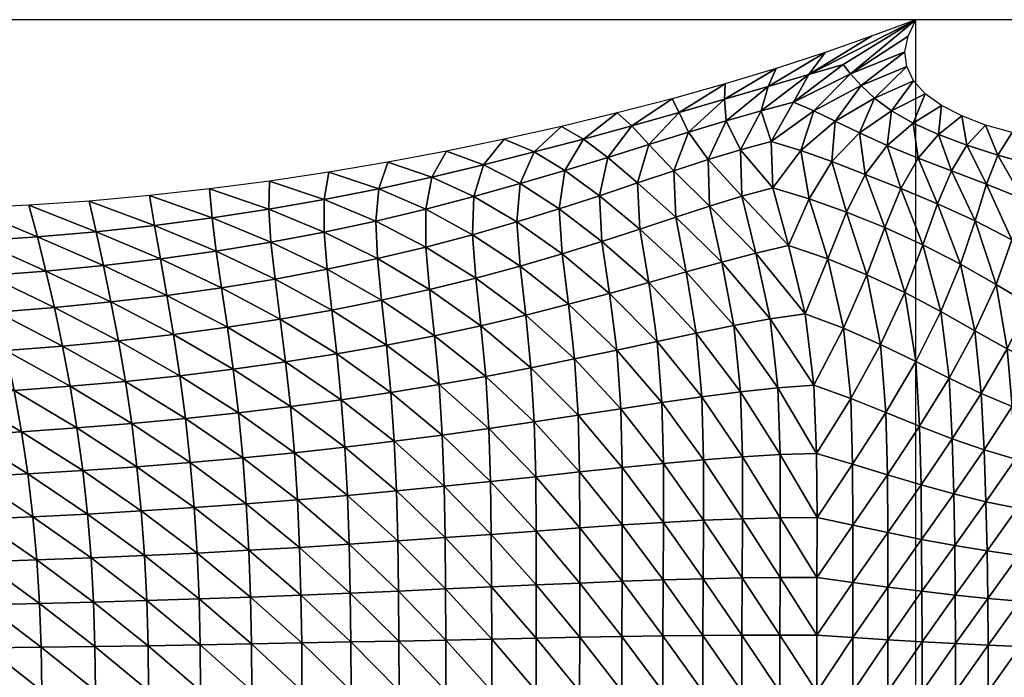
# Model space of a CAD drawing. Header units: metres. Extents: x -68 to 68, y -6 to 6.
# Tile 11 of 27: x -17 to -8, y 0 to 6. Entities that reach past the tile are written whole.
import ezdxf

# ---------------------------------------------------------------- set-up
doc = ezdxf.new("R2010")
doc.units = ezdxf.units.M
for name, color, linetype in [('0.0003 $ C30(SLASH)37', 50, 'Continuous'), ('mesh_cells_as_3dface_deformed_LC1', 40, 'Continuous'), ('nodes', 1, 'Continuous'), ('OSS VERZ 12 $ OSS VERZ', 30, 'Continuous')]:
    doc.layers.add(name, color=color, linetype=linetype)

msp = doc.modelspace()

# ---------------------------------------------------------------- linework, layer by layer
at = {"layer": '0.0003 $ C30(SLASH)37'}
msp.add_line((-9, -6, 12.6022), (-9, 6, 12.6022), dxfattribs=at)
at = {"layer": 'nodes'}
msp.add_point((-9, 6, 12.6022), dxfattribs=at)
at = {"layer": 'OSS VERZ 12 $ OSS VERZ'}
for p, q in [((-9, 6, 12.6022), (-26, 6, 12.6032)), ((-5, 6, 0.0002), (-9, 6, 12.6022))]:
    msp.add_line(p, q, dxfattribs=at)

# ---------------------------------------------------------------- meshes
at = {"layer": 'mesh_cells_as_3dface_deformed_LC1'}
mesh = msp.add_polyface(dxfattribs=at)
corners = [(-11.178, 5.293, 11.156), (-11.115, 5.17, 10.7), (-10.704, 5.426, 11.384), (-10.708, 5.288, 10.88), (-10.247, 5.564, 11.644), (-11.031, 4.993, 10.143), (-10.319, 5.403, 11.07), (-9.811, 5.706, 11.936), (-10.695, 5.095, 10.258), (-11.162, 4.649, 9.435), (-10.855, 4.749, 9.489), (-9.955, 5.511, 11.258), (-9.397, 5.852, 12.259), (-10.381, 5.186, 10.363), (-10.565, 4.837, 9.535), (-9, 6, 12.602), (-9.649, 5.598, 11.411), (-10.093, 5.261, 10.442), (-10.291, 4.912, 9.562), (-10.277, 4.497, 8.743), (-10.027, 4.831, 9.229), (-9.912, 5.186, 10.103), (-9.749, 4.731, 8.856), (-9.719, 5.093, 9.707), (-9.452, 4.617, 8.459), (-9.502, 4.987, 9.277), (-9.255, 4.876, 8.829), (-9.135, 4.491, 8.054), (-8.98, 4.763, 8.378), (-9.583, 5.516, 11.056), (-9.488, 5.411, 10.615), (-9.37, 5.298, 10.141), (-9.216, 5.184, 9.655), (-9.024, 5.075, 9.168), (-8.682, 4.648, 7.934), (-8.798, 4.973, 8.689), (-8.543, 4.879, 8.222), (-9.068, 5.854, 12.07), (-9.097, 5.713, 11.539), (-9.081, 5.58, 11.009), (-9.02, 5.454, 10.486), (-8.915, 5.338, 9.971), (-8.769, 5.233, 9.466), (-8.588, 5.139, 8.974)]
mesh.append_faces([[corners[k] for k in face] for face in [(0, 1, 2, 2), (2, 1, 3, 3), (2, 3, 4, 4), (1, 5, 3, 3), (4, 3, 6, 6), (4, 6, 7, 7), (3, 5, 8, 8), (3, 8, 6, 6), (5, 9, 10, 10), (5, 10, 8, 8), (7, 6, 11, 11), (7, 11, 12, 12), (6, 8, 13, 13), (6, 13, 11, 11), (8, 10, 14, 14), (8, 14, 13, 13), (15, 11, 16, 16), (12, 11, 15, 15), (11, 13, 17, 17), (11, 17, 16, 16), (13, 14, 18, 18), (13, 18, 17, 17), (14, 19, 18, 18), (19, 20, 18, 18), (18, 20, 21, 21), (18, 21, 17, 17), (20, 22, 23, 23), (20, 23, 21, 21), (22, 24, 25, 25), (22, 25, 23, 23), (24, 26, 25, 25), (27, 28, 26, 26), (17, 21, 29, 29), (17, 29, 16, 16), (21, 23, 30, 30), (21, 30, 29, 29), (23, 25, 31, 31), (23, 31, 30, 30), (25, 26, 32, 32), (25, 32, 31, 31), (26, 28, 33, 33), (26, 33, 32, 32), (28, 34, 35, 35), (28, 35, 33, 33), (34, 36, 35, 35), (15, 29, 37, 37), (16, 29, 15, 15), (29, 30, 38, 38), (29, 38, 37, 37), (30, 31, 39, 39), (30, 39, 38, 38), (31, 32, 40, 40), (31, 40, 39, 39), (32, 33, 41, 41), (32, 41, 40, 40), (33, 35, 42, 42), (33, 42, 41, 41), (35, 36, 43, 43), (35, 43, 42, 42)]])
mesh = msp.add_polyface(dxfattribs=at)
corners = [(-12.677, 4.931, 10.65), (-12.862, 4.703, 10.167), (-12.41, 4.817, 10.27), (-12.167, 5.045, 10.791), (-12.948, 4.418, 9.686), (-12.534, 4.534, 9.749), (-12.564, 4.192, 9.248), (-12.961, 4.077, 9.227), (-12.931, 3.689, 8.81), (-12.536, 3.796, 8.791), (-12.885, 3.263, 8.451), (-12.485, 3.357, 8.4), (-12.843, 2.811, 8.161), (-12.439, 2.888, 8.088), (-12.41, 2.403, 7.852), (-11.968, 4.933, 10.393), (-11.667, 5.166, 10.959), (-12.135, 4.652, 9.828), (-12.186, 4.309, 9.281), (-12.16, 3.907, 8.78), (-12.102, 3.455, 8.352), (-12.048, 2.967, 8.016), (-12.017, 2.463, 7.768), (-11.536, 5.052, 10.537), (-11.178, 5.293, 11.156), (-11.752, 4.769, 9.922), (-11.827, 4.426, 9.325), (-11.804, 4.018, 8.776), (-11.736, 3.553, 8.307), (-11.672, 3.046, 7.943), (-11.636, 2.521, 7.682), (-11.115, 5.17, 10.7), (-11.384, 4.884, 10.029), (-11.486, 4.54, 9.378), (-11.465, 4.128, 8.776), (-11.386, 3.651, 8.262), (-11.31, 3.123, 7.869), (-11.268, 2.576, 7.595), (-11.031, 4.993, 10.143), (-11.162, 4.649, 9.435), (-11.145, 4.234, 8.778), (-11.053, 3.745, 8.216), (-10.962, 3.197, 7.791), (-10.912, 2.628, 7.506)]
mesh.append_faces([[corners[k] for k in face] for face in [(0, 1, 2, 2), (0, 2, 3, 3), (1, 4, 5, 5), (1, 5, 2, 2), (4, 6, 5, 5), (7, 8, 9, 9), (7, 9, 6, 6), (8, 10, 11, 11), (8, 11, 9, 9), (10, 12, 13, 13), (10, 13, 11, 11), (12, 14, 13, 13), (3, 2, 15, 15), (3, 15, 16, 16), (2, 5, 17, 17), (2, 17, 15, 15), (5, 6, 18, 18), (5, 18, 17, 17), (6, 9, 19, 19), (6, 19, 18, 18), (9, 11, 20, 20), (9, 20, 19, 19), (11, 13, 21, 21), (11, 21, 20, 20), (13, 22, 21, 21), (16, 15, 23, 23), (16, 23, 24, 24), (15, 17, 25, 25), (15, 25, 23, 23), (17, 18, 26, 26), (17, 26, 25, 25), (18, 19, 27, 27), (18, 27, 26, 26), (19, 20, 28, 28), (19, 28, 27, 27), (20, 21, 29, 29), (20, 29, 28, 28), (21, 30, 29, 29), (24, 23, 31, 31), (23, 25, 32, 32), (23, 32, 31, 31), (25, 26, 33, 33), (25, 33, 32, 32), (26, 27, 34, 34), (26, 34, 33, 33), (27, 28, 35, 35), (27, 35, 34, 34), (28, 29, 36, 36), (28, 36, 35, 35), (29, 37, 36, 36), (31, 32, 38, 38), (32, 33, 39, 39), (32, 39, 38, 38), (33, 34, 40, 40), (33, 40, 39, 39), (34, 35, 41, 41), (34, 41, 40, 40), (35, 36, 42, 42), (35, 42, 41, 41), (36, 37, 43, 43)]])
mesh = msp.add_polyface(dxfattribs=at)
corners = [(-8.702, 2.795, 6.814), (-8.416, 2.657, 6.693), (-8.471, 3.218, 6.824), (-8.184, 3.058, 6.675), (-8.138, 2.54, 6.589), (-7.91, 2.922, 6.555), (-8.776, 3.39, 7.01), (-8.6, 3.815, 7.115), (-8.282, 3.633, 6.865), (-7.986, 3.457, 6.671), (-7.643, 2.816, 6.454), (-7.71, 3.305, 6.525), (-7.381, 2.741, 6.364), (-7.447, 3.19, 6.41), (-7.123, 2.694, 6.281), (-7.19, 3.115, 6.311), (-6.939, 3.076, 6.221), (-8.47, 4.2, 7.283), (-8.141, 4.032, 6.956), (-7.83, 3.857, 6.694), (-7.544, 3.696, 6.503), (-7.279, 3.573, 6.365), (-7.027, 3.501, 6.252), (-8.367, 4.528, 7.508), (-8.682, 4.648, 7.934), (-8.044, 4.397, 7.113), (-7.724, 4.251, 6.769), (-7.422, 4.099, 6.504), (-7.147, 3.974, 6.32), (-6.896, 3.911, 6.184), (-8.543, 4.879, 8.222), (-8.266, 4.79, 7.768), (-7.97, 4.704, 7.331), (-7.663, 4.613, 6.919), (-7.354, 4.509, 6.555), (-7.062, 4.405, 6.283), (-8.376, 5.058, 8.494), (-8.588, 5.139, 8.974), (-8.139, 4.99, 8.026), (-7.882, 4.937, 7.568), (-7.61, 4.899, 7.12), (-7.326, 4.877, 6.679), (-7.037, 4.876, 6.242)]
mesh.append_faces([[corners[k] for k in face] for face in [(0, 1, 2, 2), (1, 3, 2, 2), (4, 5, 3, 3), (6, 2, 7, 7), (2, 3, 8, 8), (2, 8, 7, 7), (3, 5, 9, 9), (3, 9, 8, 8), (5, 10, 11, 11), (5, 11, 9, 9), (10, 12, 13, 13), (10, 13, 11, 11), (12, 14, 15, 15), (12, 15, 13, 13), (14, 16, 15, 15), (7, 8, 17, 17), (8, 9, 18, 18), (8, 18, 17, 17), (9, 11, 19, 19), (9, 19, 18, 18), (11, 13, 20, 20), (11, 20, 19, 19), (13, 15, 21, 21), (13, 21, 20, 20), (15, 16, 22, 22), (15, 22, 21, 21), (17, 18, 23, 23), (17, 23, 24, 24), (18, 19, 25, 25), (18, 25, 23, 23), (19, 20, 26, 26), (19, 26, 25, 25), (20, 21, 27, 27), (20, 27, 26, 26), (21, 22, 28, 28), (21, 28, 27, 27), (22, 29, 28, 28), (24, 23, 30, 30), (23, 25, 31, 31), (23, 31, 30, 30), (25, 26, 32, 32), (25, 32, 31, 31), (26, 27, 33, 33), (26, 33, 32, 32), (27, 28, 34, 34), (27, 34, 33, 33), (28, 29, 35, 35), (28, 35, 34, 34), (30, 31, 36, 36), (30, 36, 37, 37), (31, 32, 38, 38), (31, 38, 36, 36), (32, 33, 39, 39), (32, 39, 38, 38), (33, 34, 40, 40), (33, 40, 39, 39), (34, 35, 41, 41), (34, 41, 40, 40), (35, 42, 41, 41)]])
mesh = msp.add_polyface(dxfattribs=at)
corners = [(-15.31, 4.487, 10.282), (-15.287, 4.227, 9.939), (-14.781, 4.305, 9.951), (-14.776, 4.556, 10.316), (-15.25, 3.931, 9.607), (-14.762, 4.011, 9.596), (-15.203, 3.603, 9.294), (-14.725, 3.681, 9.261), (-15.151, 3.25, 9.006), (-14.679, 3.322, 8.956), (-15.099, 2.875, 8.751), (-14.631, 2.94, 8.686), (-14.587, 2.54, 8.457), (-14.285, 4.393, 9.978), (-14.245, 4.636, 10.368), (-14.286, 4.101, 9.597), (-14.26, 3.768, 9.237), (-14.219, 3.403, 8.91), (-14.174, 3.012, 8.623), (-14.134, 2.601, 8.382), (-13.799, 4.489, 10.022), (-13.717, 4.726, 10.44), (-13.824, 4.199, 9.611), (-13.81, 3.864, 9.222), (-13.774, 3.491, 8.87), (-13.73, 3.09, 8.563), (-13.691, 2.667, 8.307), (-13.325, 4.593, 10.084), (-13.194, 4.824, 10.533), (-13.378, 4.306, 9.64), (-13.377, 3.967, 9.219), (-13.344, 3.587, 8.836), (-13.3, 3.174, 8.505), (-13.26, 2.737, 8.234), (-12.862, 4.703, 10.167), (-12.677, 4.931, 10.65), (-12.948, 4.418, 9.686), (-12.961, 4.077, 9.227), (-12.931, 3.689, 8.81), (-12.885, 3.263, 8.451), (-12.843, 2.811, 8.161), (-12.564, 4.192, 9.248)]
mesh.append_faces([[corners[k] for k in face] for face in [(0, 1, 2, 2), (0, 2, 3, 3), (1, 4, 5, 5), (1, 5, 2, 2), (4, 6, 7, 7), (4, 7, 5, 5), (6, 8, 9, 9), (6, 9, 7, 7), (8, 10, 11, 11), (8, 11, 9, 9), (10, 12, 11, 11), (3, 2, 13, 13), (3, 13, 14, 14), (2, 5, 15, 15), (2, 15, 13, 13), (5, 7, 16, 16), (5, 16, 15, 15), (7, 9, 17, 17), (7, 17, 16, 16), (9, 11, 18, 18), (9, 18, 17, 17), (11, 19, 18, 18), (14, 13, 20, 20), (14, 20, 21, 21), (13, 15, 22, 22), (13, 22, 20, 20), (15, 16, 23, 23), (15, 23, 22, 22), (16, 17, 24, 24), (16, 24, 23, 23), (17, 18, 25, 25), (17, 25, 24, 24), (18, 19, 26, 26), (18, 26, 25, 25), (21, 20, 27, 27), (21, 27, 28, 28), (20, 22, 29, 29), (20, 29, 27, 27), (22, 23, 30, 30), (22, 30, 29, 29), (23, 24, 31, 31), (23, 31, 30, 30), (24, 25, 32, 32), (24, 32, 31, 31), (25, 26, 33, 33), (25, 33, 32, 32), (28, 27, 34, 34), (28, 34, 35, 35), (27, 29, 36, 36), (27, 36, 34, 34), (29, 30, 37, 37), (29, 37, 36, 36), (30, 31, 38, 38), (30, 38, 37, 37), (31, 32, 39, 39), (31, 39, 38, 38), (32, 33, 40, 40), (32, 40, 39, 39), (36, 37, 41, 41)]])
mesh = msp.add_polyface(dxfattribs=at)
corners = [(-11.31, 3.123, 7.869), (-10.912, 2.628, 7.506), (-10.962, 3.197, 7.791), (-11.162, 4.649, 9.435), (-11.145, 4.234, 8.778), (-10.842, 4.333, 8.777), (-10.855, 4.749, 9.489), (-11.053, 3.745, 8.216), (-10.734, 3.833, 8.166), (-10.626, 3.265, 7.71), (-10.567, 2.672, 7.414), (-10.553, 4.421, 8.768), (-10.565, 4.837, 9.535), (-10.429, 3.913, 8.108), (-10.302, 3.324, 7.621), (-10.234, 2.708, 7.318), (-10.277, 4.497, 8.743), (-10.136, 3.98, 8.038), (-9.989, 3.371, 7.524), (-9.91, 2.733, 7.217), (-9.581, 2.614, 7.071), (-9.645, 3.242, 7.319), (-9.315, 3.097, 7.127), (-9.267, 2.488, 6.939), (-9.001, 2.944, 6.958), (-9.785, 3.861, 7.766), (-9.438, 3.72, 7.493), (-9.099, 3.561, 7.237), (-8.702, 2.795, 6.814), (-8.776, 3.39, 7.01), (-8.471, 3.218, 6.824), (-9.952, 4.399, 8.427), (-9.619, 4.28, 8.09), (-9.278, 4.143, 7.746), (-8.936, 3.987, 7.415), (-8.6, 3.815, 7.115), (-10.027, 4.831, 9.229), (-9.749, 4.731, 8.856), (-9.452, 4.617, 8.459), (-9.135, 4.491, 8.054), (-8.805, 4.352, 7.656), (-8.47, 4.2, 7.283), (-9.255, 4.876, 8.829), (-8.98, 4.763, 8.378), (-8.682, 4.648, 7.934)]
mesh.append_faces([[corners[k] for k in face] for face in [(0, 1, 2, 2), (3, 4, 5, 5), (3, 5, 6, 6), (4, 7, 8, 8), (4, 8, 5, 5), (7, 2, 9, 9), (7, 9, 8, 8), (2, 10, 9, 9), (6, 5, 11, 11), (6, 11, 12, 12), (5, 8, 13, 13), (5, 13, 11, 11), (8, 9, 14, 14), (8, 14, 13, 13), (9, 10, 15, 15), (9, 15, 14, 14), (12, 11, 16, 16), (11, 13, 17, 17), (11, 17, 16, 16), (13, 14, 18, 18), (13, 18, 17, 17), (14, 15, 19, 19), (14, 19, 18, 18), (19, 20, 21, 21), (19, 21, 18, 18), (20, 22, 21, 21), (23, 24, 22, 22), (18, 21, 25, 25), (18, 25, 17, 17), (21, 22, 26, 26), (21, 26, 25, 25), (22, 24, 27, 27), (22, 27, 26, 26), (24, 28, 29, 29), (24, 29, 27, 27), (28, 30, 29, 29), (17, 25, 31, 31), (17, 31, 16, 16), (25, 26, 32, 32), (25, 32, 31, 31), (26, 27, 33, 33), (26, 33, 32, 32), (27, 29, 34, 34), (27, 34, 33, 33), (29, 35, 34, 34), (16, 31, 36, 36), (31, 32, 37, 37), (31, 37, 36, 36), (32, 33, 38, 38), (32, 38, 37, 37), (33, 34, 39, 39), (33, 39, 38, 38), (34, 35, 40, 40), (34, 40, 39, 39), (35, 41, 40, 40), (38, 39, 42, 42), (39, 40, 43, 43), (40, 41, 44, 44), (40, 44, 43, 43)]])
mesh = msp.add_polyface(dxfattribs=at)
corners = [(-18.003, 4.299, 10.328), (-17.377, 4.023, 10.014), (-17.463, 4.314, 10.293), (-17.908, 3.999, 10.057), (-17.814, 3.684, 9.792), (-17.291, 3.713, 9.741), (-17.724, 3.353, 9.539), (-17.208, 3.385, 9.482), (-17.638, 3.009, 9.305), (-17.129, 3.041, 9.241), (-17.559, 2.652, 9.094), (-17.055, 2.684, 9.025), (-17.489, 2.286, 8.91), (-16.989, 2.315, 8.835), (-16.848, 4.057, 9.98), (-16.924, 4.341, 10.27), (-16.772, 3.752, 9.697), (-16.697, 3.426, 9.428), (-16.624, 3.081, 9.179), (-16.556, 2.722, 8.955), (-16.495, 2.35, 8.76), (-16.322, 4.103, 9.955), (-16.385, 4.378, 10.26), (-16.257, 3.801, 9.659), (-16.191, 3.476, 9.378), (-16.125, 3.129, 9.119), (-16.062, 2.766, 8.886), (-16.006, 2.389, 8.685), (-15.801, 4.16, 9.941), (-15.847, 4.427, 10.263), (-15.749, 3.861, 9.629), (-15.692, 3.535, 9.333), (-15.633, 3.186, 9.061), (-15.576, 2.817, 8.818), (-15.525, 2.434, 8.609), (-15.482, 2.04, 8.434), (-15.287, 4.227, 9.939), (-15.31, 4.487, 10.282), (-15.25, 3.931, 9.607), (-15.203, 3.603, 9.294), (-15.151, 3.25, 9.006), (-15.099, 2.875, 8.751), (-15.052, 2.484, 8.533)]
mesh.append_faces([[corners[k] for k in face] for face in [(0, 1, 2, 2), (3, 4, 5, 5), (3, 5, 1, 1), (4, 6, 7, 7), (4, 7, 5, 5), (6, 8, 9, 9), (6, 9, 7, 7), (8, 10, 11, 11), (8, 11, 9, 9), (10, 12, 13, 13), (10, 13, 11, 11), (2, 1, 14, 14), (2, 14, 15, 15), (1, 5, 16, 16), (1, 16, 14, 14), (5, 7, 17, 17), (5, 17, 16, 16), (7, 9, 18, 18), (7, 18, 17, 17), (9, 11, 19, 19), (9, 19, 18, 18), (11, 13, 20, 20), (11, 20, 19, 19), (15, 14, 21, 21), (15, 21, 22, 22), (14, 16, 23, 23), (14, 23, 21, 21), (16, 17, 24, 24), (16, 24, 23, 23), (17, 18, 25, 25), (17, 25, 24, 24), (18, 19, 26, 26), (18, 26, 25, 25), (19, 20, 27, 27), (19, 27, 26, 26), (22, 21, 28, 28), (22, 28, 29, 29), (21, 23, 30, 30), (21, 30, 28, 28), (23, 24, 31, 31), (23, 31, 30, 30), (24, 25, 32, 32), (24, 32, 31, 31), (25, 26, 33, 33), (25, 33, 32, 32), (26, 27, 34, 34), (26, 34, 33, 33), (27, 35, 34, 34), (29, 28, 36, 36), (29, 36, 37, 37), (28, 30, 38, 38), (28, 38, 36, 36), (30, 31, 39, 39), (30, 39, 38, 38), (31, 32, 40, 40), (31, 40, 39, 39), (32, 33, 41, 41), (32, 41, 40, 40), (33, 34, 42, 42), (33, 42, 41, 41)]])
mesh = msp.add_polyface(dxfattribs=at)
corners = [(-11.268, 2.576, 7.595), (-10.896, 2.066, 7.323), (-10.912, 2.628, 7.506), (-11.254, 2.033, 7.414), (-11.253, 1.505, 7.294), (-10.896, 1.524, 7.207), (-10.899, 1.002, 7.135), (-11.256, 0.992, 7.219), (-10.902, 0.494, 7.094), (-11.259, 0.49, 7.177), (-10.903, -0.007, 7.08), (-10.962, 3.197, 7.791), (-10.567, 2.672, 7.414), (-10.549, 2.092, 7.233), (-10.548, 1.538, 7.121), (-10.552, 1.009, 7.052), (-10.554, 0.496, 7.014), (-10.555, -0.008, 7), (-10.213, 2.111, 7.141), (-10.234, 2.708, 7.318), (-10.211, 1.547, 7.035), (-10.213, 1.012, 6.971), (-10.215, 0.497, 6.936), (-10.216, -0.009, 6.923), (-9.886, 2.12, 7.049), (-9.91, 2.733, 7.217), (-9.882, 1.549, 6.951), (-9.883, 1.012, 6.892), (-9.884, 0.496, 6.86), (-9.884, -0.01, 6.848), (-9.562, -0.009, 6.775), (-9.562, 0.476, 6.786), (-9.249, -0.008, 6.705), (-9.249, 0.456, 6.714), (-9.562, 0.968, 6.813), (-9.249, 0.927, 6.737), (-9.561, 1.48, 6.861), (-9.25, 1.414, 6.776), (-9.564, 2.025, 6.939), (-9.254, 1.93, 6.838), (-9.581, 2.614, 7.071), (-9.267, 2.488, 6.939), (-8.966, 2.366, 6.821), (-9.315, 3.097, 7.127)]
mesh.append_faces([[corners[k] for k in face] for face in [(0, 1, 2, 2), (3, 4, 5, 5), (3, 5, 1, 1), (4, 6, 5, 5), (7, 8, 6, 6), (9, 10, 8, 8), (11, 2, 12, 12), (2, 1, 13, 13), (2, 13, 12, 12), (1, 5, 14, 14), (1, 14, 13, 13), (5, 6, 15, 15), (5, 15, 14, 14), (6, 8, 16, 16), (6, 16, 15, 15), (8, 10, 17, 17), (8, 17, 16, 16), (12, 13, 18, 18), (12, 18, 19, 19), (13, 14, 20, 20), (13, 20, 18, 18), (14, 15, 21, 21), (14, 21, 20, 20), (15, 16, 22, 22), (15, 22, 21, 21), (16, 17, 23, 23), (16, 23, 22, 22), (19, 18, 24, 24), (19, 24, 25, 25), (18, 20, 26, 26), (18, 26, 24, 24), (20, 21, 27, 27), (20, 27, 26, 26), (21, 22, 28, 28), (21, 28, 27, 27), (22, 23, 29, 29), (22, 29, 28, 28), (29, 30, 31, 31), (29, 31, 28, 28), (30, 32, 33, 33), (30, 33, 31, 31), (28, 31, 34, 34), (28, 34, 27, 27), (31, 33, 35, 35), (31, 35, 34, 34), (27, 34, 36, 36), (27, 36, 26, 26), (34, 35, 37, 37), (34, 37, 36, 36), (26, 36, 38, 38), (26, 38, 24, 24), (36, 37, 39, 39), (36, 39, 38, 38), (24, 38, 40, 40), (24, 40, 25, 25), (38, 39, 41, 41), (38, 41, 40, 40), (39, 42, 41, 41), (40, 41, 43, 43)]])
mesh = msp.add_polyface(dxfattribs=at)
corners = [(-13.26, 2.737, 8.234), (-12.815, 2.344, 7.936), (-12.843, 2.811, 8.161), (-13.232, 2.286, 8.02), (-13.215, 1.828, 7.858), (-12.8, 1.871, 7.769), (-13.205, 1.369, 7.74), (-12.793, 1.398, 7.65), (-13.201, 0.91, 7.66), (-12.79, 0.929, 7.57), (-13.198, 0.453, 7.614), (-12.789, 0.462, 7.524), (-13.198, -0.002, 7.599), (-12.789, -0.003, 7.508), (-12.41, 2.403, 7.852), (-12.396, 1.914, 7.681), (-12.391, 1.428, 7.56), (-12.391, 0.947, 7.48), (-12.391, 0.47, 7.435), (-12.391, -0.004, 7.419), (-12.439, 2.888, 8.088), (-12.017, 2.463, 7.768), (-12.004, 1.956, 7.592), (-12.001, 1.456, 7.471), (-12.002, 0.963, 7.392), (-12.003, 0.478, 7.347), (-12.004, -0.004, 7.332), (-12.048, 2.967, 8.016), (-11.636, 2.521, 7.682), (-11.623, 1.996, 7.503), (-11.622, 1.482, 7.382), (-11.624, 0.979, 7.305), (-11.626, 0.484, 7.261), (-11.627, -0.005, 7.246), (-11.672, 3.046, 7.943), (-11.268, 2.576, 7.595), (-11.254, 2.033, 7.414), (-11.253, 1.505, 7.294), (-11.256, 0.992, 7.219), (-11.259, 0.49, 7.177), (-11.26, -0.006, 7.162), (-10.896, 2.066, 7.323), (-10.899, 1.002, 7.135), (-10.902, 0.494, 7.094), (-10.903, -0.007, 7.08)]
mesh.append_faces([[corners[k] for k in face] for face in [(0, 1, 2, 2), (3, 4, 5, 5), (3, 5, 1, 1), (4, 6, 7, 7), (4, 7, 5, 5), (6, 8, 9, 9), (6, 9, 7, 7), (8, 10, 11, 11), (8, 11, 9, 9), (10, 12, 13, 13), (10, 13, 11, 11), (2, 1, 14, 14), (1, 5, 15, 15), (1, 15, 14, 14), (5, 7, 16, 16), (5, 16, 15, 15), (7, 9, 17, 17), (7, 17, 16, 16), (9, 11, 18, 18), (9, 18, 17, 17), (11, 13, 19, 19), (11, 19, 18, 18), (20, 14, 21, 21), (14, 15, 22, 22), (14, 22, 21, 21), (15, 16, 23, 23), (15, 23, 22, 22), (16, 17, 24, 24), (16, 24, 23, 23), (17, 18, 25, 25), (17, 25, 24, 24), (18, 19, 26, 26), (18, 26, 25, 25), (27, 21, 28, 28), (21, 22, 29, 29), (21, 29, 28, 28), (22, 23, 30, 30), (22, 30, 29, 29), (23, 24, 31, 31), (23, 31, 30, 30), (24, 25, 32, 32), (24, 32, 31, 31), (25, 26, 33, 33), (25, 33, 32, 32), (34, 28, 35, 35), (28, 29, 36, 36), (28, 36, 35, 35), (29, 30, 37, 37), (29, 37, 36, 36), (30, 31, 38, 38), (30, 38, 37, 37), (31, 32, 39, 39), (31, 39, 38, 38), (32, 33, 40, 40), (32, 40, 39, 39), (35, 36, 41, 41), (37, 38, 42, 42), (38, 39, 43, 43), (39, 40, 44, 44)]])
mesh = msp.add_polyface(dxfattribs=at)
corners = [(-9.249, -0.008, 6.705), (-8.943, -0.007, 6.637), (-8.944, 0.438, 6.645), (-9.249, 0.456, 6.714), (-8.645, -0.007, 6.571), (-8.646, 0.421, 6.578), (-8.352, -0.007, 6.507), (-8.353, 0.407, 6.514), (-8.065, -0.007, 6.445), (-8.066, 0.395, 6.451), (-7.784, 0.386, 6.391), (-8.945, 0.889, 6.664), (-9.249, 0.927, 6.737), (-8.648, 0.854, 6.594), (-8.356, 0.825, 6.527), (-8.07, 0.8, 6.462), (-7.789, 0.78, 6.4), (-8.948, 1.353, 6.696), (-9.25, 1.414, 6.776), (-8.652, 1.298, 6.62), (-8.362, 1.25, 6.548), (-8.078, 1.21, 6.479), (-7.798, 1.179, 6.414), (-8.953, 1.84, 6.745), (-9.254, 1.93, 6.838), (-8.66, 1.76, 6.658), (-8.373, 1.69, 6.578), (-8.091, 1.632, 6.503), (-7.813, 1.585, 6.432), (-8.966, 2.366, 6.821), (-8.674, 2.253, 6.717), (-8.389, 2.154, 6.623), (-8.11, 2.071, 6.538), (-7.835, 2.004, 6.459), (-9.267, 2.488, 6.939), (-9.001, 2.944, 6.958), (-8.702, 2.795, 6.814), (-8.416, 2.657, 6.693), (-8.138, 2.54, 6.589), (-7.866, 2.445, 6.496), (-8.184, 3.058, 6.675), (-7.91, 2.922, 6.555)]
mesh.append_faces([[corners[k] for k in face] for face in [(0, 1, 2, 2), (0, 2, 3, 3), (1, 4, 5, 5), (1, 5, 2, 2), (4, 6, 7, 7), (4, 7, 5, 5), (6, 8, 9, 9), (6, 9, 7, 7), (8, 10, 9, 9), (3, 2, 11, 11), (3, 11, 12, 12), (2, 5, 13, 13), (2, 13, 11, 11), (5, 7, 14, 14), (5, 14, 13, 13), (7, 9, 15, 15), (7, 15, 14, 14), (9, 10, 16, 16), (9, 16, 15, 15), (12, 11, 17, 17), (12, 17, 18, 18), (11, 13, 19, 19), (11, 19, 17, 17), (13, 14, 20, 20), (13, 20, 19, 19), (14, 15, 21, 21), (14, 21, 20, 20), (15, 16, 22, 22), (15, 22, 21, 21), (18, 17, 23, 23), (18, 23, 24, 24), (17, 19, 25, 25), (17, 25, 23, 23), (19, 20, 26, 26), (19, 26, 25, 25), (20, 21, 27, 27), (20, 27, 26, 26), (21, 22, 28, 28), (21, 28, 27, 27), (24, 23, 29, 29), (23, 25, 30, 30), (23, 30, 29, 29), (25, 26, 31, 31), (25, 31, 30, 30), (26, 27, 32, 32), (26, 32, 31, 31), (27, 28, 33, 33), (27, 33, 32, 32), (34, 29, 35, 35), (29, 30, 36, 36), (29, 36, 35, 35), (30, 31, 37, 37), (30, 37, 36, 36), (31, 32, 38, 38), (31, 38, 37, 37), (32, 33, 39, 39), (32, 39, 38, 38), (37, 38, 40, 40), (38, 39, 41, 41)]])
mesh = msp.add_polyface(dxfattribs=at)
corners = [(-15.525, 2.434, 8.609), (-15.012, 2.082, 8.352), (-15.052, 2.484, 8.533), (-15.482, 2.04, 8.434), (-14.982, 1.671, 8.208), (-15.447, 1.638, 8.295), (-14.96, 1.256, 8.099), (-15.422, 1.231, 8.188), (-14.945, 0.838, 8.023), (-15.404, 0.822, 8.113), (-15.394, 0.411, 8.069), (-14.936, 0.419, 7.979), (-15.391, -0.001, 8.055), (-14.933, -0.001, 7.964), (-15.099, 2.875, 8.751), (-14.587, 2.54, 8.457), (-14.552, 2.127, 8.269), (-14.525, 1.707, 8.121), (-14.506, 1.282, 8.01), (-14.494, 0.855, 7.933), (-14.487, 0.427, 7.888), (-14.485, -0.001, 7.873), (-14.631, 2.94, 8.686), (-14.134, 2.601, 8.382), (-14.101, 2.177, 8.186), (-14.078, 1.745, 8.034), (-14.063, 1.31, 7.92), (-14.053, 0.873, 7.842), (-14.047, 0.436, 7.796), (-14.046, -0.002, 7.781), (-13.661, 2.23, 8.103), (-13.691, 2.667, 8.307), (-13.641, 1.786, 7.946), (-13.629, 1.339, 7.83), (-13.622, 0.891, 7.751), (-13.618, 0.444, 7.705), (-13.617, -0.002, 7.69), (-13.232, 2.286, 8.02), (-13.26, 2.737, 8.234), (-13.215, 1.828, 7.858), (-13.205, 1.369, 7.74), (-13.201, 0.91, 7.66), (-13.198, 0.453, 7.614), (-13.198, -0.002, 7.599), (-12.815, 2.344, 7.936)]
mesh.append_faces([[corners[k] for k in face] for face in [(0, 1, 2, 2), (3, 4, 1, 1), (5, 6, 4, 4), (7, 8, 6, 6), (9, 10, 11, 11), (9, 11, 8, 8), (10, 12, 13, 13), (10, 13, 11, 11), (14, 2, 15, 15), (2, 1, 16, 16), (2, 16, 15, 15), (1, 4, 17, 17), (1, 17, 16, 16), (4, 6, 18, 18), (4, 18, 17, 17), (6, 8, 19, 19), (6, 19, 18, 18), (8, 11, 20, 20), (8, 20, 19, 19), (11, 13, 21, 21), (11, 21, 20, 20), (22, 15, 23, 23), (15, 16, 24, 24), (15, 24, 23, 23), (16, 17, 25, 25), (16, 25, 24, 24), (17, 18, 26, 26), (17, 26, 25, 25), (18, 19, 27, 27), (18, 27, 26, 26), (19, 20, 28, 28), (19, 28, 27, 27), (20, 21, 29, 29), (20, 29, 28, 28), (23, 24, 30, 30), (23, 30, 31, 31), (24, 25, 32, 32), (24, 32, 30, 30), (25, 26, 33, 33), (25, 33, 32, 32), (26, 27, 34, 34), (26, 34, 33, 33), (27, 28, 35, 35), (27, 35, 34, 34), (28, 29, 36, 36), (28, 36, 35, 35), (31, 30, 37, 37), (31, 37, 38, 38), (30, 32, 39, 39), (30, 39, 37, 37), (32, 33, 40, 40), (32, 40, 39, 39), (33, 34, 41, 41), (33, 41, 40, 40), (34, 35, 42, 42), (34, 42, 41, 41), (35, 36, 43, 43), (35, 43, 42, 42), (38, 37, 44, 44)]])
mesh = msp.add_polyface(dxfattribs=at)
corners = [(-17.928, 1.89, 8.83), (-17.38, 1.534, 8.627), (-17.429, 1.913, 8.754), (-17.877, 1.516, 8.706), (-17.343, 1.153, 8.529), (-17.837, 1.138, 8.61), (-17.809, 0.759, 8.542), (-17.316, 0.769, 8.46), (-17.792, 0.38, 8.502), (-17.3, 0.385, 8.419), (-17.786, 0, 8.489), (-17.295, 0, 8.406), (-17.489, 2.286, 8.91), (-16.933, 1.939, 8.676), (-16.989, 2.315, 8.835), (-16.888, 1.556, 8.546), (-16.853, 1.169, 8.446), (-16.829, 0.781, 8.376), (-16.814, 0.39, 8.334), (-16.809, 0, 8.32), (-16.443, 1.968, 8.596), (-16.495, 2.35, 8.76), (-16.401, 1.58, 8.464), (-16.369, 1.188, 8.362), (-16.347, 0.793, 8.29), (-16.334, 0.397, 8.247), (-16.329, 0, 8.233), (-15.959, 2.002, 8.516), (-16.006, 2.389, 8.685), (-15.921, 1.608, 8.38), (-15.892, 1.209, 8.276), (-15.872, 0.807, 8.202), (-15.86, 0.403, 8.159), (-15.856, -0.001, 8.145), (-15.482, 2.04, 8.434), (-15.447, 1.638, 8.295), (-15.422, 1.231, 8.188), (-15.404, 0.822, 8.113), (-15.394, 0.411, 8.069), (-15.391, -0.001, 8.055), (-15.525, 2.434, 8.609), (-15.012, 2.082, 8.352), (-14.982, 1.671, 8.208), (-14.96, 1.256, 8.099), (-14.945, 0.838, 8.023)]
mesh.append_faces([[corners[k] for k in face] for face in [(0, 1, 2, 2), (3, 4, 1, 1), (5, 6, 7, 7), (5, 7, 4, 4), (6, 8, 9, 9), (6, 9, 7, 7), (8, 10, 11, 11), (8, 11, 9, 9), (12, 2, 13, 13), (12, 13, 14, 14), (2, 1, 15, 15), (2, 15, 13, 13), (1, 4, 16, 16), (1, 16, 15, 15), (4, 7, 17, 17), (4, 17, 16, 16), (7, 9, 18, 18), (7, 18, 17, 17), (9, 11, 19, 19), (9, 19, 18, 18), (14, 13, 20, 20), (14, 20, 21, 21), (13, 15, 22, 22), (13, 22, 20, 20), (15, 16, 23, 23), (15, 23, 22, 22), (16, 17, 24, 24), (16, 24, 23, 23), (17, 18, 25, 25), (17, 25, 24, 24), (18, 19, 26, 26), (18, 26, 25, 25), (21, 20, 27, 27), (21, 27, 28, 28), (20, 22, 29, 29), (20, 29, 27, 27), (22, 23, 30, 30), (22, 30, 29, 29), (23, 24, 31, 31), (23, 31, 30, 30), (24, 25, 32, 32), (24, 32, 31, 31), (25, 26, 33, 33), (25, 33, 32, 32), (28, 27, 34, 34), (27, 29, 35, 35), (27, 35, 34, 34), (29, 30, 36, 36), (29, 36, 35, 35), (30, 31, 37, 37), (30, 37, 36, 36), (31, 32, 38, 38), (31, 38, 37, 37), (32, 33, 39, 39), (32, 39, 38, 38), (40, 34, 41, 41), (34, 35, 42, 42), (35, 36, 43, 43), (36, 37, 44, 44)]])

doc.saveas('drawing.dxf')
